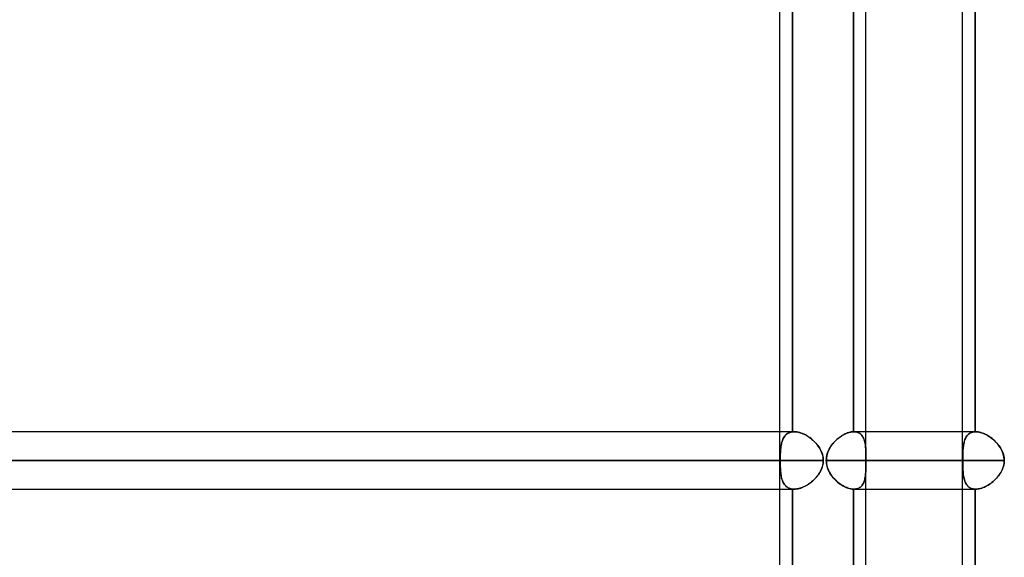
# Model space of a CAD drawing. Header units: millimetres. Extents: x -156 to 156, y -132 to 52.
# Tile 16 of 79: x -93 to -76, y -27 to -17. Entities that reach past the tile are written whole.
import ezdxf

# ---------------------------------------------------------------- set-up
doc = ezdxf.new("R2010")
doc.units = ezdxf.units.MM
doc.layers.add('MAIN-1', color=7, linetype='Continuous')

msp = doc.modelspace()

# ---------------------------------------------------------------- linework, layer by layer
at = {"layer": 'MAIN-1'}
for p, q in [((-78.623, -37.55), (-78.623, 0)), ((-80.123, -37.65), (-80.123, -0.905)), ((-76.941, -37.65), (-76.941, -0.905)), ((-76.941, -37.65), (-76.941, -1.125)), ((-80.123, -37.65), (-80.123, -1.375)), ((-79.903, -24.352), (-79.903, -12.548)), ((-79.903, -12.548), (-79.903, -24.352)), ((-78.842, -12.55), (-78.842, -24.35)), ((-78.842, -24.35), (-78.842, -12.55)), ((-78.623, -24.35), (-78.623, -12.55)), ((-76.721, -12.55), (-76.721, -24.35)), ((-76.721, -24.35), (-76.721, -12.55)), ((-80.123, -24.35), (-110, -24.35)), ((-79.873, -24.35), (-109.876, -24.35)), ((-79.873, -24.35), (-80.123, -24.35)), ((-80.078, -24.501), (-80.085, -24.521)), ((-80.085, -24.522), (-80.079, -24.502)), ((-80.079, -24.502), (-80.071, -24.483)), ((-80.071, -24.483), (-80.078, -24.501)), ((-80.062, -24.465), (-80.071, -24.483)), ((-80.071, -24.483), (-80.063, -24.466)), ((-80.063, -24.466), (-80.054, -24.449)), ((-80.053, -24.448), (-80.062, -24.465)), ((-80.054, -24.449), (-80.043, -24.433)), ((-80.043, -24.433), (-80.053, -24.448)), ((-80.031, -24.418), (-80.043, -24.433)), ((-80.043, -24.433), (-80.032, -24.419)), ((-80.032, -24.419), (-80.019, -24.405)), ((-80.019, -24.405), (-80.031, -24.418)), ((-80.005, -24.393), (-80.019, -24.405)), ((-80.019, -24.405), (-80.006, -24.393)), ((-80.006, -24.393), (-79.991, -24.383)), ((-79.991, -24.382), (-80.005, -24.393)), ((-79.975, -24.373), (-79.991, -24.382)), ((-79.991, -24.383), (-79.976, -24.374)), ((-79.976, -24.374), (-79.959, -24.366)), ((-79.959, -24.366), (-79.975, -24.373)), ((-79.941, -24.359), (-79.959, -24.366)), ((-79.959, -24.366), (-79.941, -24.36)), ((-79.922, -24.355), (-79.941, -24.359)), ((-79.941, -24.36), (-79.923, -24.355)), ((-79.923, -24.355), (-79.903, -24.352)), ((-79.903, -24.352), (-79.922, -24.355)), ((-79.903, -24.352), (-79.899, -24.351)), ((-79.899, -24.351), (-79.903, -24.352)), ((-79.899, -24.351), (-79.895, -24.351)), ((-79.895, -24.351), (-79.899, -24.351)), ((-79.895, -24.351), (-79.891, -24.351)), ((-79.891, -24.351), (-79.895, -24.351)), ((-79.891, -24.351), (-79.886, -24.35)), ((-79.886, -24.35), (-79.891, -24.351)), ((-79.886, -24.35), (-79.882, -24.35)), ((-79.882, -24.35), (-79.886, -24.35)), ((-79.882, -24.35), (-79.878, -24.35)), ((-79.878, -24.35), (-79.882, -24.35)), ((-79.878, -24.35), (-79.873, -24.35)), ((-79.873, -24.35), (-79.878, -24.35)), ((-79.873, -24.35), (-79.853, -24.351)), ((-79.85, -24.351), (-79.873, -24.35)), ((-79.853, -24.351), (-79.832, -24.353)), ((-79.826, -24.354), (-79.85, -24.351)), ((-79.832, -24.353), (-79.811, -24.356)), ((-79.802, -24.358), (-79.826, -24.354)), ((-79.811, -24.356), (-79.789, -24.361)), ((-79.777, -24.365), (-79.802, -24.358)), ((-79.789, -24.361), (-79.767, -24.368)), ((-79.752, -24.373), (-79.777, -24.365)), ((-79.767, -24.368), (-79.744, -24.375)), ((-79.727, -24.382), (-79.752, -24.373)), ((-79.744, -24.375), (-79.722, -24.384)), ((-79.702, -24.393), (-79.727, -24.382)), ((-79.722, -24.384), (-79.7, -24.395)), ((-79.677, -24.406), (-79.702, -24.393)), ((-79.7, -24.395), (-79.677, -24.406)), ((-79.677, -24.406), (-79.655, -24.418)), ((-79.652, -24.42), (-79.677, -24.406)), ((-79.655, -24.418), (-79.633, -24.432)), ((-79.627, -24.436), (-79.652, -24.42)), ((-79.633, -24.432), (-79.612, -24.446)), ((-79.603, -24.452), (-79.627, -24.436)), ((-79.612, -24.446), (-79.59, -24.462)), ((-79.579, -24.47), (-79.603, -24.452)), ((-79.59, -24.462), (-79.57, -24.478)), ((-79.556, -24.489), (-79.579, -24.47)), ((-79.57, -24.478), (-79.55, -24.495)), ((-79.534, -24.509), (-79.556, -24.489)), ((-79.55, -24.495), (-79.53, -24.513)), ((-79.513, -24.53), (-79.534, -24.509)), ((-79.53, -24.513), (-79.512, -24.532)), ((-79.179, -24.533), (-79.158, -24.512)), ((-79.147, -24.501), (-79.166, -24.519)), ((-79.158, -24.512), (-79.138, -24.492)), ((-79.128, -24.483), (-79.147, -24.501)), ((-79.138, -24.492), (-79.116, -24.473)), ((-79.108, -24.466), (-79.128, -24.483)), ((-79.116, -24.473), (-79.094, -24.455)), ((-79.088, -24.451), (-79.108, -24.466)), ((-79.094, -24.455), (-79.071, -24.438)), ((-79.068, -24.436), (-79.088, -24.451)), ((-79.071, -24.438), (-79.048, -24.423)), ((-79.047, -24.422), (-79.068, -24.436)), ((-79.048, -24.423), (-79.025, -24.409)), ((-79.026, -24.409), (-79.047, -24.422)), ((-79.005, -24.398), (-79.026, -24.409)), ((-79.025, -24.409), (-79.002, -24.396)), ((-78.984, -24.387), (-79.005, -24.398)), ((-79.002, -24.396), (-78.978, -24.384)), ((-78.963, -24.378), (-78.984, -24.387)), ((-78.978, -24.384), (-78.955, -24.375)), ((-78.942, -24.37), (-78.963, -24.378)), ((-78.955, -24.375), (-78.931, -24.366)), ((-78.921, -24.363), (-78.942, -24.37)), ((-78.931, -24.366), (-78.908, -24.36)), ((-78.901, -24.358), (-78.921, -24.363)), ((-78.908, -24.36), (-78.886, -24.355)), ((-78.881, -24.354), (-78.901, -24.358)), ((-78.886, -24.355), (-78.864, -24.352)), ((-78.861, -24.351), (-78.881, -24.354)), ((-78.864, -24.352), (-78.842, -24.35)), ((-78.842, -24.35), (-78.861, -24.351)), ((-78.841, -24.35), (-78.842, -24.35)), ((-78.842, -24.35), (-78.841, -24.35)), ((-78.84, -24.35), (-78.841, -24.35)), ((-78.841, -24.35), (-78.84, -24.35)), ((-78.839, -24.35), (-78.84, -24.35)), ((-78.84, -24.35), (-78.839, -24.35)), ((-78.838, -24.35), (-78.839, -24.35)), ((-78.839, -24.35), (-78.838, -24.35)), ((-78.837, -24.35), (-78.838, -24.35)), ((-78.838, -24.35), (-78.837, -24.35)), ((-78.836, -24.35), (-78.837, -24.35)), ((-78.837, -24.35), (-78.836, -24.35)), ((-78.835, -24.35), (-78.836, -24.35)), ((-78.836, -24.35), (-78.835, -24.35)), ((-78.814, -24.351), (-78.835, -24.35)), ((-78.835, -24.35), (-78.817, -24.351)), ((-76.714, -24.35), (-78.835, -24.35)), ((-76.941, -24.35), (-78.835, -24.35)), ((-78.817, -24.351), (-78.799, -24.353)), ((-78.795, -24.354), (-78.814, -24.351)), ((-78.799, -24.353), (-78.782, -24.356)), ((-78.776, -24.358), (-78.795, -24.354)), ((-78.782, -24.356), (-78.766, -24.361)), ((-78.758, -24.365), (-78.776, -24.358)), ((-78.766, -24.361), (-78.751, -24.368)), ((-78.742, -24.373), (-78.758, -24.365)), ((-78.751, -24.368), (-78.737, -24.375)), ((-78.727, -24.382), (-78.742, -24.373)), ((-78.737, -24.375), (-78.724, -24.384)), ((-78.713, -24.393), (-78.727, -24.382)), ((-78.724, -24.384), (-78.712, -24.395)), ((-78.7, -24.406), (-78.713, -24.393)), ((-78.712, -24.395), (-78.7, -24.406)), ((-78.689, -24.42), (-78.7, -24.406)), ((-78.7, -24.406), (-78.69, -24.418)), ((-78.69, -24.418), (-78.681, -24.432)), ((-78.678, -24.436), (-78.689, -24.42)), ((-78.681, -24.432), (-78.672, -24.446)), ((-78.669, -24.452), (-78.678, -24.436)), ((-78.672, -24.446), (-78.664, -24.462)), ((-78.661, -24.47), (-78.669, -24.452)), ((-78.664, -24.462), (-78.658, -24.478)), ((-78.654, -24.489), (-78.661, -24.47)), ((-78.658, -24.478), (-78.652, -24.495)), ((-78.648, -24.509), (-78.654, -24.489)), ((-78.652, -24.495), (-78.647, -24.513)), ((-78.642, -24.53), (-78.648, -24.509)), ((-78.647, -24.513), (-78.642, -24.532)), ((-78.623, -25.35), (-78.623, -24.35)), ((-76.714, -24.35), (-76.941, -24.35)), ((-76.915, -24.533), (-76.91, -24.512)), ((-76.906, -24.501), (-76.912, -24.519)), ((-76.91, -24.512), (-76.903, -24.492)), ((-76.9, -24.483), (-76.906, -24.501)), ((-76.903, -24.492), (-76.895, -24.473)), ((-76.893, -24.466), (-76.9, -24.483)), ((-76.895, -24.473), (-76.887, -24.455)), ((-76.885, -24.451), (-76.893, -24.466)), ((-76.887, -24.455), (-76.878, -24.438)), ((-76.876, -24.436), (-76.885, -24.451)), ((-76.878, -24.438), (-76.867, -24.423)), ((-76.866, -24.422), (-76.876, -24.436)), ((-76.867, -24.423), (-76.855, -24.409)), ((-76.856, -24.409), (-76.866, -24.422)), ((-76.845, -24.398), (-76.856, -24.409)), ((-76.855, -24.409), (-76.842, -24.396)), ((-76.832, -24.387), (-76.845, -24.398)), ((-76.842, -24.396), (-76.828, -24.384)), ((-76.819, -24.378), (-76.832, -24.387)), ((-76.828, -24.384), (-76.813, -24.375)), ((-76.805, -24.37), (-76.819, -24.378)), ((-76.813, -24.375), (-76.797, -24.366)), ((-76.79, -24.363), (-76.805, -24.37)), ((-76.797, -24.366), (-76.78, -24.36)), ((-76.774, -24.358), (-76.79, -24.363)), ((-76.78, -24.36), (-76.761, -24.355)), ((-76.757, -24.354), (-76.774, -24.358)), ((-76.761, -24.355), (-76.742, -24.352)), ((-76.739, -24.351), (-76.757, -24.354)), ((-76.742, -24.352), (-76.721, -24.35)), ((-76.721, -24.35), (-76.739, -24.351)), ((-76.72, -24.35), (-76.721, -24.35)), ((-76.721, -24.35), (-76.72, -24.35)), ((-76.719, -24.35), (-76.72, -24.35)), ((-76.72, -24.35), (-76.719, -24.35)), ((-76.718, -24.35), (-76.719, -24.35)), ((-76.719, -24.35), (-76.718, -24.35)), ((-76.717, -24.35), (-76.718, -24.35)), ((-76.718, -24.35), (-76.717, -24.35)), ((-76.716, -24.35), (-76.717, -24.35)), ((-76.717, -24.35), (-76.716, -24.35)), ((-76.715, -24.35), (-76.716, -24.35)), ((-76.716, -24.35), (-76.715, -24.35)), ((-76.714, -24.35), (-76.715, -24.35)), ((-76.715, -24.35), (-76.714, -24.35)), ((-76.692, -24.351), (-76.714, -24.35)), ((-76.714, -24.35), (-76.694, -24.351)), ((-76.694, -24.351), (-76.674, -24.353)), ((-76.669, -24.354), (-76.692, -24.351)), ((-76.674, -24.353), (-76.653, -24.356)), ((-76.645, -24.358), (-76.669, -24.354)), ((-76.653, -24.356), (-76.632, -24.361)), ((-76.621, -24.365), (-76.645, -24.358)), ((-76.632, -24.361), (-76.611, -24.368)), ((-76.596, -24.373), (-76.621, -24.365)), ((-76.611, -24.368), (-76.589, -24.375)), ((-76.572, -24.382), (-76.596, -24.373)), ((-76.589, -24.375), (-76.567, -24.384)), ((-76.547, -24.393), (-76.572, -24.382)), ((-76.567, -24.384), (-76.545, -24.395)), ((-76.522, -24.406), (-76.547, -24.393)), ((-76.545, -24.395), (-76.523, -24.406)), ((-76.523, -24.406), (-76.501, -24.418)), ((-76.498, -24.42), (-76.522, -24.406)), ((-76.501, -24.418), (-76.48, -24.432)), ((-76.474, -24.436), (-76.498, -24.42)), ((-76.48, -24.432), (-76.458, -24.446)), ((-76.45, -24.452), (-76.474, -24.436)), ((-76.458, -24.446), (-76.438, -24.462)), ((-76.427, -24.47), (-76.45, -24.452)), ((-76.438, -24.462), (-76.417, -24.478)), ((-76.404, -24.489), (-76.427, -24.47)), ((-76.417, -24.478), (-76.397, -24.495)), ((-76.382, -24.509), (-76.404, -24.489)), ((-76.397, -24.495), (-76.378, -24.513)), ((-76.361, -24.53), (-76.382, -24.509)), ((-76.378, -24.513), (-76.36, -24.532)), ((-80.112, -24.685), (-80.114, -24.711)), ((-80.114, -24.712), (-80.112, -24.685)), ((-80.11, -24.659), (-80.112, -24.685)), ((-80.112, -24.685), (-80.11, -24.66)), ((-80.108, -24.634), (-80.11, -24.659)), ((-80.11, -24.66), (-80.108, -24.635)), ((-80.104, -24.61), (-80.108, -24.634)), ((-80.108, -24.635), (-80.105, -24.611)), ((-80.105, -24.611), (-80.101, -24.587)), ((-80.101, -24.586), (-80.104, -24.61)), ((-80.096, -24.564), (-80.101, -24.586)), ((-80.101, -24.587), (-80.096, -24.565)), ((-80.091, -24.542), (-80.096, -24.564)), ((-80.096, -24.565), (-80.091, -24.543)), ((-80.085, -24.521), (-80.091, -24.542)), ((-80.091, -24.543), (-80.085, -24.522)), ((-79.492, -24.552), (-79.513, -24.53)), ((-79.512, -24.532), (-79.494, -24.551)), ((-79.494, -24.551), (-79.477, -24.57)), ((-79.473, -24.575), (-79.492, -24.552)), ((-79.477, -24.57), (-79.461, -24.591)), ((-79.454, -24.6), (-79.473, -24.575)), ((-79.461, -24.591), (-79.446, -24.612)), ((-79.437, -24.625), (-79.454, -24.6)), ((-79.446, -24.612), (-79.432, -24.633)), ((-79.422, -24.65), (-79.437, -24.625)), ((-79.432, -24.633), (-79.419, -24.655)), ((-79.408, -24.677), (-79.422, -24.65)), ((-79.419, -24.655), (-79.407, -24.678)), ((-79.395, -24.704), (-79.408, -24.677)), ((-79.407, -24.678), (-79.397, -24.701)), ((-79.287, -24.706), (-79.276, -24.679)), ((-79.272, -24.67), (-79.283, -24.695)), ((-79.276, -24.679), (-79.263, -24.653)), ((-79.26, -24.646), (-79.272, -24.67)), ((-79.263, -24.653), (-79.249, -24.627)), ((-79.247, -24.623), (-79.26, -24.646)), ((-79.249, -24.627), (-79.233, -24.602)), ((-79.232, -24.601), (-79.247, -24.623)), ((-79.233, -24.602), (-79.216, -24.578)), ((-79.217, -24.579), (-79.232, -24.601)), ((-79.201, -24.559), (-79.217, -24.579)), ((-79.216, -24.578), (-79.198, -24.555)), ((-79.184, -24.538), (-79.201, -24.559)), ((-79.198, -24.555), (-79.179, -24.533)), ((-79.166, -24.519), (-79.184, -24.538)), ((-78.638, -24.552), (-78.642, -24.53)), ((-78.642, -24.532), (-78.638, -24.551)), ((-78.638, -24.551), (-78.635, -24.57)), ((-78.634, -24.575), (-78.638, -24.552)), ((-78.635, -24.57), (-78.632, -24.591)), ((-78.631, -24.6), (-78.634, -24.575)), ((-78.632, -24.591), (-78.63, -24.612)), ((-78.629, -24.625), (-78.631, -24.6)), ((-78.63, -24.612), (-78.628, -24.633)), ((-78.627, -24.65), (-78.629, -24.625)), ((-78.628, -24.633), (-78.627, -24.655)), ((-78.626, -24.677), (-78.627, -24.65)), ((-78.627, -24.655), (-78.626, -24.678)), ((-78.625, -24.704), (-78.626, -24.677)), ((-78.626, -24.678), (-78.625, -24.701)), ((-76.936, -24.706), (-76.934, -24.679)), ((-76.934, -24.67), (-76.935, -24.695)), ((-76.932, -24.646), (-76.934, -24.67)), ((-76.934, -24.679), (-76.933, -24.653)), ((-76.933, -24.653), (-76.93, -24.627)), ((-76.93, -24.623), (-76.932, -24.646)), ((-76.927, -24.601), (-76.93, -24.623)), ((-76.93, -24.627), (-76.928, -24.602)), ((-76.928, -24.602), (-76.924, -24.578)), ((-76.924, -24.579), (-76.927, -24.601)), ((-76.924, -24.578), (-76.92, -24.555)), ((-76.921, -24.559), (-76.924, -24.579)), ((-76.916, -24.538), (-76.921, -24.559)), ((-76.92, -24.555), (-76.915, -24.533)), ((-76.912, -24.519), (-76.916, -24.538)), ((-76.34, -24.552), (-76.361, -24.53)), ((-76.36, -24.532), (-76.342, -24.551)), ((-76.342, -24.551), (-76.325, -24.57)), ((-76.321, -24.575), (-76.34, -24.552)), ((-76.325, -24.57), (-76.309, -24.591)), ((-76.303, -24.6), (-76.321, -24.575)), ((-76.309, -24.591), (-76.294, -24.612)), ((-76.286, -24.625), (-76.303, -24.6)), ((-76.294, -24.612), (-76.281, -24.633)), ((-76.27, -24.65), (-76.286, -24.625)), ((-76.281, -24.633), (-76.268, -24.655)), ((-76.256, -24.677), (-76.27, -24.65)), ((-76.268, -24.655), (-76.256, -24.678)), ((-76.244, -24.704), (-76.256, -24.677)), ((-76.256, -24.678), (-76.245, -24.701)), ((-110.5, -24.85), (-80.123, -24.85)), ((-80.117, -24.85), (-110.5, -24.85)), ((-79.366, -24.85), (-109.5, -24.85)), ((-109.5, -24.85), (-79.366, -24.85)), ((-80.116, -24.766), (-80.117, -24.794)), ((-80.117, -24.794), (-80.116, -24.766)), ((-80.117, -24.794), (-80.117, -24.822)), ((-80.117, -24.822), (-80.117, -24.794)), ((-80.117, -24.822), (-80.117, -24.85)), ((-80.117, -24.85), (-80.117, -24.822)), ((-80.117, -24.85), (-80.117, -24.878)), ((-80.117, -24.878), (-80.117, -24.85)), ((-80.115, -24.738), (-80.116, -24.766)), ((-80.116, -24.766), (-80.115, -24.738)), ((-80.114, -24.711), (-80.115, -24.738)), ((-80.115, -24.738), (-80.114, -24.712)), ((-79.397, -24.701), (-79.388, -24.725)), ((-79.385, -24.732), (-79.395, -24.704)), ((-79.388, -24.725), (-79.38, -24.75)), ((-79.377, -24.761), (-79.385, -24.732)), ((-79.38, -24.75), (-79.374, -24.775)), ((-79.371, -24.79), (-79.377, -24.761)), ((-79.374, -24.775), (-79.369, -24.8)), ((-79.367, -24.82), (-79.371, -24.79)), ((-79.369, -24.8), (-79.367, -24.825)), ((-79.366, -24.85), (-79.367, -24.82)), ((-79.367, -24.825), (-79.366, -24.85)), ((-79.367, -24.877), (-79.366, -24.85)), ((-79.366, -24.85), (-79.367, -24.874)), ((-79.314, -24.85), (-79.313, -24.821)), ((-79.313, -24.824), (-79.314, -24.85)), ((-79.314, -24.85), (-76.941, -24.85)), ((-79.313, -24.875), (-79.314, -24.85)), ((-79.314, -24.85), (-79.313, -24.879)), ((-76.938, -24.85), (-79.314, -24.85)), ((-79.313, -24.821), (-79.31, -24.791)), ((-79.31, -24.797), (-79.313, -24.824)), ((-79.31, -24.791), (-79.304, -24.762)), ((-79.306, -24.771), (-79.31, -24.797)), ((-79.3, -24.745), (-79.306, -24.771)), ((-79.304, -24.762), (-79.297, -24.734)), ((-79.292, -24.72), (-79.3, -24.745)), ((-79.297, -24.734), (-79.287, -24.706)), ((-79.283, -24.695), (-79.292, -24.72)), ((-78.625, -24.701), (-78.624, -24.725)), ((-78.624, -24.732), (-78.625, -24.704)), ((-78.624, -24.725), (-78.624, -24.75)), ((-78.624, -24.761), (-78.624, -24.732)), ((-78.624, -24.75), (-78.623, -24.775)), ((-78.623, -24.79), (-78.624, -24.761)), ((-78.623, -24.775), (-78.623, -24.8)), ((-78.623, -24.82), (-78.623, -24.79)), ((-78.623, -24.8), (-78.623, -24.825)), ((-78.623, -24.85), (-78.623, -24.82)), ((-78.623, -24.825), (-78.623, -24.85)), ((-78.623, -24.85), (-78.623, -24.876)), ((-76.215, -24.85), (-78.623, -24.85)), ((-78.623, -24.85), (-76.215, -24.85)), ((-78.623, -24.876), (-78.623, -24.85)), ((-76.938, -24.762), (-76.937, -24.734)), ((-76.937, -24.745), (-76.938, -24.771)), ((-76.938, -24.791), (-76.938, -24.762)), ((-76.938, -24.771), (-76.938, -24.797)), ((-76.938, -24.821), (-76.938, -24.791)), ((-76.938, -24.797), (-76.938, -24.824)), ((-76.938, -24.85), (-76.938, -24.821)), ((-76.938, -24.824), (-76.938, -24.85)), ((-76.938, -24.85), (-76.938, -24.879)), ((-76.938, -24.875), (-76.938, -24.85)), ((-76.937, -24.734), (-76.936, -24.706)), ((-76.936, -24.72), (-76.937, -24.745)), ((-76.935, -24.695), (-76.936, -24.72)), ((-76.245, -24.701), (-76.236, -24.725)), ((-76.234, -24.732), (-76.244, -24.704)), ((-76.236, -24.725), (-76.229, -24.75)), ((-76.226, -24.761), (-76.234, -24.732)), ((-76.229, -24.75), (-76.222, -24.775)), ((-76.22, -24.79), (-76.226, -24.761)), ((-76.222, -24.775), (-76.218, -24.8)), ((-76.216, -24.82), (-76.22, -24.79)), ((-76.218, -24.8), (-76.215, -24.825)), ((-76.215, -24.85), (-76.216, -24.82)), ((-76.216, -24.876), (-76.215, -24.85)), ((-76.215, -24.825), (-76.215, -24.85)), ((-76.215, -24.85), (-76.215, -24.876)), ((-80.117, -24.878), (-80.117, -24.906)), ((-80.117, -24.906), (-80.117, -24.878)), ((-80.117, -24.906), (-80.116, -24.934)), ((-80.116, -24.934), (-80.117, -24.906)), ((-80.116, -24.934), (-80.115, -24.961)), ((-80.115, -24.961), (-80.116, -24.934)), ((-80.115, -24.961), (-80.114, -24.988)), ((-80.114, -24.988), (-80.115, -24.961)), ((-80.114, -24.988), (-80.112, -25.014)), ((-80.112, -25.015), (-80.114, -24.988)), ((-80.112, -25.014), (-80.11, -25.04)), ((-80.11, -25.04), (-80.112, -25.015)), ((-79.413, -25.034), (-79.401, -25.009)), ((-79.403, -25.012), (-79.413, -25.034)), ((-79.393, -24.99), (-79.403, -25.012)), ((-79.401, -25.009), (-79.391, -24.984)), ((-79.385, -24.968), (-79.393, -24.99)), ((-79.391, -24.984), (-79.382, -24.958)), ((-79.378, -24.945), (-79.385, -24.968)), ((-79.382, -24.958), (-79.375, -24.931)), ((-79.373, -24.921), (-79.378, -24.945)), ((-79.375, -24.931), (-79.37, -24.904)), ((-79.369, -24.898), (-79.373, -24.921)), ((-79.37, -24.904), (-79.367, -24.877)), ((-79.367, -24.874), (-79.369, -24.898)), ((-79.311, -24.901), (-79.313, -24.875)), ((-79.313, -24.879), (-79.31, -24.908)), ((-79.307, -24.926), (-79.311, -24.901)), ((-79.31, -24.908), (-79.304, -24.937)), ((-79.301, -24.951), (-79.307, -24.926)), ((-79.304, -24.937), (-79.297, -24.965)), ((-79.294, -24.976), (-79.301, -24.951)), ((-79.297, -24.965), (-79.287, -24.993)), ((-79.285, -25), (-79.294, -24.976)), ((-79.287, -24.993), (-79.276, -25.02)), ((-79.275, -25.024), (-79.285, -25)), ((-79.276, -25.02), (-79.263, -25.047)), ((-79.263, -25.047), (-79.275, -25.024)), ((-78.626, -25.027), (-78.627, -25.05)), ((-78.625, -25.003), (-78.626, -25.027)), ((-78.626, -25.029), (-78.625, -25.004)), ((-78.624, -24.979), (-78.625, -25.003)), ((-78.625, -25.004), (-78.624, -24.98)), ((-78.623, -24.928), (-78.624, -24.954)), ((-78.624, -24.954), (-78.623, -24.928)), ((-78.624, -24.954), (-78.624, -24.979)), ((-78.624, -24.98), (-78.624, -24.954)), ((-78.623, -24.876), (-78.623, -24.902)), ((-78.623, -24.903), (-78.623, -24.876)), ((-78.623, -24.902), (-78.623, -24.928)), ((-78.623, -24.928), (-78.623, -24.903)), ((-76.938, -24.901), (-76.938, -24.875)), ((-76.938, -24.879), (-76.938, -24.908)), ((-76.938, -24.926), (-76.938, -24.901)), ((-76.938, -24.908), (-76.938, -24.937)), ((-76.937, -24.951), (-76.938, -24.926)), ((-76.938, -24.937), (-76.937, -24.965)), ((-76.937, -24.976), (-76.937, -24.951)), ((-76.937, -24.965), (-76.936, -24.993)), ((-76.936, -25), (-76.937, -24.976)), ((-76.936, -24.993), (-76.935, -25.02)), ((-76.934, -25.024), (-76.936, -25)), ((-76.935, -25.02), (-76.933, -25.047)), ((-76.933, -25.047), (-76.934, -25.024)), ((-76.258, -25.027), (-76.271, -25.05)), ((-76.259, -25.029), (-76.248, -25.004)), ((-76.247, -25.003), (-76.258, -25.027)), ((-76.248, -25.004), (-76.238, -24.98)), ((-76.238, -24.979), (-76.247, -25.003)), ((-76.238, -24.98), (-76.23, -24.954)), ((-76.23, -24.954), (-76.238, -24.979)), ((-76.23, -24.954), (-76.223, -24.928)), ((-76.223, -24.928), (-76.23, -24.954)), ((-76.218, -24.902), (-76.223, -24.928)), ((-76.223, -24.928), (-76.218, -24.903)), ((-76.218, -24.903), (-76.216, -24.876)), ((-76.215, -24.876), (-76.218, -24.902)), ((-80.11, -25.04), (-80.108, -25.065)), ((-80.108, -25.065), (-80.11, -25.04)), ((-80.108, -25.065), (-80.105, -25.089)), ((-80.105, -25.09), (-80.108, -25.065)), ((-80.105, -25.089), (-80.101, -25.112)), ((-80.101, -25.113), (-80.105, -25.09)), ((-80.101, -25.112), (-80.097, -25.135)), ((-80.096, -25.135), (-80.101, -25.113)), ((-80.097, -25.135), (-80.091, -25.157)), ((-80.091, -25.157), (-80.096, -25.135)), ((-80.091, -25.157), (-80.086, -25.177)), ((-80.085, -25.178), (-80.091, -25.157)), ((-80.086, -25.177), (-80.079, -25.197)), ((-80.079, -25.198), (-80.085, -25.178)), ((-80.079, -25.197), (-80.071, -25.216)), ((-80.071, -25.217), (-80.079, -25.198)), ((-79.551, -25.206), (-79.53, -25.187)), ((-79.532, -25.188), (-79.55, -25.205)), ((-79.514, -25.171), (-79.532, -25.188)), ((-79.53, -25.187), (-79.511, -25.168)), ((-79.497, -25.153), (-79.514, -25.171)), ((-79.511, -25.168), (-79.492, -25.147)), ((-79.481, -25.134), (-79.497, -25.153)), ((-79.492, -25.147), (-79.474, -25.126)), ((-79.465, -25.115), (-79.481, -25.134)), ((-79.474, -25.126), (-79.457, -25.104)), ((-79.451, -25.095), (-79.465, -25.115)), ((-79.457, -25.104), (-79.441, -25.082)), ((-79.437, -25.075), (-79.451, -25.095)), ((-79.441, -25.082), (-79.427, -25.058)), ((-79.425, -25.055), (-79.437, -25.075)), ((-79.427, -25.058), (-79.413, -25.034)), ((-79.413, -25.034), (-79.425, -25.055)), ((-79.251, -25.069), (-79.263, -25.047)), ((-79.263, -25.047), (-79.249, -25.072)), ((-79.238, -25.091), (-79.251, -25.069)), ((-79.249, -25.072), (-79.233, -25.097)), ((-79.223, -25.112), (-79.238, -25.091)), ((-79.233, -25.097), (-79.216, -25.121)), ((-79.208, -25.133), (-79.223, -25.112)), ((-79.216, -25.121), (-79.198, -25.144)), ((-79.192, -25.152), (-79.208, -25.133)), ((-79.198, -25.144), (-79.179, -25.167)), ((-79.175, -25.171), (-79.192, -25.152)), ((-79.179, -25.167), (-79.159, -25.188)), ((-79.157, -25.19), (-79.175, -25.171)), ((-79.159, -25.188), (-79.138, -25.208)), ((-79.139, -25.207), (-79.157, -25.19)), ((-78.649, -25.197), (-78.655, -25.215)), ((-78.655, -25.215), (-78.649, -25.197)), ((-78.644, -25.178), (-78.649, -25.197)), ((-78.649, -25.197), (-78.644, -25.178)), ((-78.64, -25.158), (-78.644, -25.178)), ((-78.644, -25.178), (-78.64, -25.159)), ((-78.636, -25.138), (-78.64, -25.158)), ((-78.64, -25.159), (-78.636, -25.139)), ((-78.633, -25.117), (-78.636, -25.138)), ((-78.636, -25.139), (-78.633, -25.118)), ((-78.631, -25.095), (-78.633, -25.117)), ((-78.633, -25.118), (-78.631, -25.097)), ((-78.629, -25.073), (-78.631, -25.095)), ((-78.631, -25.097), (-78.629, -25.075)), ((-78.627, -25.05), (-78.629, -25.073)), ((-78.629, -25.075), (-78.627, -25.052)), ((-78.627, -25.052), (-78.626, -25.029)), ((-76.933, -25.047), (-76.93, -25.072)), ((-76.931, -25.069), (-76.933, -25.047)), ((-76.928, -25.091), (-76.931, -25.069)), ((-76.93, -25.072), (-76.928, -25.097)), ((-76.926, -25.112), (-76.928, -25.091)), ((-76.928, -25.097), (-76.924, -25.121)), ((-76.922, -25.133), (-76.926, -25.112)), ((-76.924, -25.121), (-76.92, -25.144)), ((-76.919, -25.152), (-76.922, -25.133)), ((-76.92, -25.144), (-76.915, -25.167)), ((-76.914, -25.171), (-76.919, -25.152)), ((-76.915, -25.167), (-76.91, -25.188)), ((-76.909, -25.19), (-76.914, -25.171)), ((-76.91, -25.188), (-76.903, -25.208)), ((-76.903, -25.207), (-76.909, -25.19)), ((-76.409, -25.215), (-76.389, -25.197)), ((-76.389, -25.197), (-76.409, -25.215)), ((-76.389, -25.197), (-76.369, -25.178)), ((-76.369, -25.178), (-76.389, -25.197)), ((-76.35, -25.158), (-76.369, -25.178)), ((-76.369, -25.178), (-76.351, -25.159)), ((-76.351, -25.159), (-76.333, -25.139)), ((-76.332, -25.138), (-76.35, -25.158)), ((-76.333, -25.139), (-76.316, -25.118)), ((-76.315, -25.117), (-76.332, -25.138)), ((-76.316, -25.118), (-76.3, -25.097)), ((-76.299, -25.095), (-76.315, -25.117)), ((-76.3, -25.097), (-76.285, -25.075)), ((-76.284, -25.073), (-76.299, -25.095)), ((-76.285, -25.075), (-76.272, -25.052)), ((-76.271, -25.05), (-76.284, -25.073)), ((-76.272, -25.052), (-76.259, -25.029)), ((-110, -25.35), (-80.123, -25.35)), ((-109.876, -25.35), (-79.873, -25.35)), ((-80.123, -25.35), (-79.873, -25.35)), ((-80.071, -25.216), (-80.063, -25.234)), ((-80.063, -25.235), (-80.071, -25.217)), ((-80.063, -25.234), (-80.054, -25.251)), ((-80.053, -25.251), (-80.063, -25.235)), ((-80.054, -25.251), (-80.043, -25.267)), ((-80.043, -25.267), (-80.053, -25.251)), ((-80.043, -25.267), (-80.032, -25.281)), ((-80.032, -25.282), (-80.043, -25.267)), ((-80.032, -25.281), (-80.02, -25.294)), ((-80.019, -25.295), (-80.032, -25.282)), ((-80.02, -25.294), (-80.006, -25.306)), ((-80.006, -25.307), (-80.019, -25.295)), ((-80.006, -25.306), (-79.991, -25.317)), ((-79.991, -25.317), (-80.006, -25.307)), ((-79.991, -25.317), (-79.976, -25.326)), ((-79.976, -25.327), (-79.991, -25.317)), ((-79.976, -25.326), (-79.959, -25.334)), ((-79.959, -25.334), (-79.976, -25.327)), ((-79.959, -25.334), (-79.941, -25.34)), ((-79.941, -25.341), (-79.959, -25.334)), ((-79.941, -25.34), (-79.923, -25.345)), ((-79.923, -25.345), (-79.941, -25.341)), ((-79.923, -25.345), (-79.903, -25.348)), ((-79.903, -25.348), (-79.923, -25.345)), ((-79.903, -25.348), (-79.898, -25.349)), ((-79.898, -25.349), (-79.903, -25.348)), ((-79.903, -37.152), (-79.903, -25.348)), ((-79.903, -25.348), (-79.903, -37.152)), ((-79.898, -25.349), (-79.893, -25.349)), ((-79.893, -25.349), (-79.898, -25.349)), ((-79.893, -25.349), (-79.888, -25.35)), ((-79.888, -25.35), (-79.893, -25.349)), ((-79.888, -25.35), (-79.883, -25.35)), ((-79.883, -25.35), (-79.888, -25.35)), ((-79.883, -25.35), (-79.878, -25.35)), ((-79.878, -25.35), (-79.883, -25.35)), ((-79.878, -25.35), (-79.873, -25.35)), ((-79.873, -25.35), (-79.878, -25.35)), ((-79.873, -25.35), (-79.851, -25.349)), ((-79.854, -25.349), (-79.873, -25.35)), ((-79.834, -25.347), (-79.854, -25.349)), ((-79.851, -25.349), (-79.829, -25.347)), ((-79.814, -25.344), (-79.834, -25.347)), ((-79.829, -25.347), (-79.806, -25.343)), ((-79.794, -25.34), (-79.814, -25.344)), ((-79.806, -25.343), (-79.783, -25.337)), ((-79.774, -25.334), (-79.794, -25.34)), ((-79.783, -25.337), (-79.759, -25.33)), ((-79.753, -25.328), (-79.774, -25.334)), ((-79.759, -25.33), (-79.735, -25.321)), ((-79.732, -25.32), (-79.753, -25.328)), ((-79.735, -25.321), (-79.712, -25.311)), ((-79.711, -25.311), (-79.732, -25.32)), ((-79.712, -25.311), (-79.688, -25.3)), ((-79.69, -25.301), (-79.711, -25.311)), ((-79.669, -25.29), (-79.69, -25.301)), ((-79.688, -25.3), (-79.664, -25.287)), ((-79.649, -25.278), (-79.669, -25.29)), ((-79.664, -25.287), (-79.641, -25.273)), ((-79.628, -25.265), (-79.649, -25.278)), ((-79.641, -25.273), (-79.617, -25.258)), ((-79.608, -25.251), (-79.628, -25.265)), ((-79.617, -25.258), (-79.595, -25.242)), ((-79.588, -25.237), (-79.608, -25.251)), ((-79.595, -25.242), (-79.573, -25.224)), ((-79.569, -25.221), (-79.588, -25.237)), ((-79.573, -25.224), (-79.551, -25.206)), ((-79.55, -25.205), (-79.569, -25.221)), ((-79.12, -25.224), (-79.139, -25.207)), ((-79.138, -25.208), (-79.117, -25.227)), ((-79.101, -25.24), (-79.12, -25.224)), ((-79.117, -25.227), (-79.095, -25.245)), ((-79.081, -25.255), (-79.101, -25.24)), ((-79.095, -25.245), (-79.072, -25.262)), ((-79.061, -25.269), (-79.081, -25.255)), ((-79.072, -25.262), (-79.049, -25.277)), ((-79.041, -25.282), (-79.061, -25.269)), ((-79.049, -25.277), (-79.025, -25.291)), ((-79.021, -25.294), (-79.041, -25.282)), ((-79.025, -25.291), (-79.002, -25.304)), ((-79, -25.305), (-79.021, -25.294)), ((-79.002, -25.304), (-78.978, -25.315)), ((-78.98, -25.315), (-79, -25.305)), ((-78.959, -25.323), (-78.98, -25.315)), ((-78.978, -25.315), (-78.955, -25.325)), ((-78.939, -25.331), (-78.959, -25.323)), ((-78.955, -25.325), (-78.931, -25.334)), ((-78.919, -25.337), (-78.939, -25.331)), ((-78.931, -25.334), (-78.908, -25.34)), ((-78.899, -25.342), (-78.919, -25.337)), ((-78.908, -25.34), (-78.886, -25.345)), ((-78.88, -25.346), (-78.899, -25.342)), ((-78.886, -25.345), (-78.864, -25.348)), ((-78.861, -25.349), (-78.88, -25.346)), ((-78.864, -25.348), (-78.842, -25.35)), ((-78.842, -25.35), (-78.861, -25.349)), ((-78.841, -25.35), (-78.842, -25.35)), ((-78.842, -25.35), (-78.841, -25.35)), ((-78.842, -25.35), (-78.842, -37.15)), ((-78.842, -37.15), (-78.842, -25.35)), ((-78.84, -25.35), (-78.841, -25.35)), ((-78.841, -25.35), (-78.84, -25.35)), ((-78.839, -25.35), (-78.84, -25.35)), ((-78.84, -25.35), (-78.839, -25.35)), ((-78.838, -25.35), (-78.839, -25.35)), ((-78.839, -25.35), (-78.838, -25.35)), ((-78.836, -25.35), (-78.838, -25.35)), ((-78.838, -25.35), (-78.836, -25.35)), ((-78.835, -25.35), (-78.836, -25.35)), ((-78.836, -25.35), (-78.835, -25.35)), ((-78.816, -25.349), (-78.835, -25.35)), ((-78.835, -25.35), (-78.816, -25.349)), ((-78.835, -25.35), (-76.941, -25.35)), ((-78.835, -25.35), (-76.714, -25.35)), ((-78.798, -25.347), (-78.816, -25.349)), ((-78.816, -25.349), (-78.798, -25.347)), ((-78.781, -25.343), (-78.798, -25.347)), ((-78.798, -25.347), (-78.781, -25.343)), ((-78.764, -25.338), (-78.781, -25.343)), ((-78.781, -25.343), (-78.765, -25.338)), ((-78.765, -25.338), (-78.749, -25.331)), ((-78.749, -25.331), (-78.764, -25.338)), ((-78.735, -25.323), (-78.749, -25.331)), ((-78.749, -25.331), (-78.735, -25.323)), ((-78.721, -25.314), (-78.735, -25.323)), ((-78.735, -25.323), (-78.721, -25.314)), ((-78.709, -25.303), (-78.721, -25.314)), ((-78.721, -25.314), (-78.709, -25.303)), ((-78.698, -25.291), (-78.709, -25.303)), ((-78.709, -25.303), (-78.698, -25.291)), ((-78.687, -25.278), (-78.698, -25.291)), ((-78.698, -25.291), (-78.687, -25.278)), ((-78.678, -25.264), (-78.687, -25.278)), ((-78.687, -25.278), (-78.678, -25.264)), ((-78.678, -25.264), (-78.669, -25.248)), ((-78.669, -25.249), (-78.678, -25.264)), ((-78.662, -25.232), (-78.669, -25.249)), ((-78.669, -25.248), (-78.662, -25.232)), ((-78.655, -25.215), (-78.662, -25.232)), ((-78.662, -25.232), (-78.655, -25.215)), ((-78.623, -37.15), (-78.623, -25.35)), ((-76.941, -25.35), (-76.714, -25.35)), ((-76.897, -25.224), (-76.903, -25.207)), ((-76.903, -25.208), (-76.896, -25.227)), ((-76.89, -25.24), (-76.897, -25.224)), ((-76.896, -25.227), (-76.887, -25.245)), ((-76.882, -25.255), (-76.89, -25.24)), ((-76.887, -25.245), (-76.878, -25.262)), ((-76.873, -25.269), (-76.882, -25.255)), ((-76.878, -25.262), (-76.867, -25.277)), ((-76.863, -25.282), (-76.873, -25.269)), ((-76.867, -25.277), (-76.856, -25.291)), ((-76.853, -25.294), (-76.863, -25.282)), ((-76.856, -25.291), (-76.843, -25.304)), ((-76.842, -25.305), (-76.853, -25.294)), ((-76.843, -25.304), (-76.829, -25.315)), ((-76.83, -25.315), (-76.842, -25.305)), ((-76.817, -25.323), (-76.83, -25.315)), ((-76.829, -25.315), (-76.813, -25.325)), ((-76.803, -25.331), (-76.817, -25.323)), ((-76.813, -25.325), (-76.797, -25.334)), ((-76.788, -25.337), (-76.803, -25.331)), ((-76.797, -25.334), (-76.78, -25.34)), ((-76.772, -25.342), (-76.788, -25.337)), ((-76.78, -25.34), (-76.761, -25.345)), ((-76.756, -25.346), (-76.772, -25.342)), ((-76.761, -25.345), (-76.742, -25.348)), ((-76.739, -25.349), (-76.756, -25.346)), ((-76.742, -25.348), (-76.721, -25.35)), ((-76.721, -25.35), (-76.739, -25.349)), ((-76.721, -25.35), (-76.72, -25.35)), ((-76.72, -25.35), (-76.721, -25.35)), ((-76.721, -25.35), (-76.721, -37.15)), ((-76.721, -37.15), (-76.721, -25.35)), ((-76.72, -25.35), (-76.719, -25.35)), ((-76.719, -25.35), (-76.72, -25.35)), ((-76.719, -25.35), (-76.717, -25.35)), ((-76.717, -25.35), (-76.719, -25.35)), ((-76.717, -25.35), (-76.716, -25.35)), ((-76.716, -25.35), (-76.717, -25.35)), ((-76.716, -25.35), (-76.715, -25.35)), ((-76.715, -25.35), (-76.716, -25.35)), ((-76.715, -25.35), (-76.714, -25.35)), ((-76.714, -25.35), (-76.715, -25.35)), ((-76.714, -25.35), (-76.693, -25.349)), ((-76.693, -25.349), (-76.714, -25.35)), ((-76.693, -25.349), (-76.673, -25.347)), ((-76.672, -25.347), (-76.693, -25.349)), ((-76.673, -25.347), (-76.651, -25.343)), ((-76.651, -25.343), (-76.672, -25.347)), ((-76.651, -25.343), (-76.63, -25.338)), ((-76.629, -25.338), (-76.651, -25.343)), ((-76.63, -25.338), (-76.607, -25.331)), ((-76.607, -25.331), (-76.629, -25.338)), ((-76.607, -25.331), (-76.585, -25.323)), ((-76.585, -25.323), (-76.607, -25.331)), ((-76.585, -25.323), (-76.562, -25.314)), ((-76.563, -25.314), (-76.585, -25.323)), ((-76.54, -25.303), (-76.563, -25.314)), ((-76.562, -25.314), (-76.54, -25.303)), ((-76.54, -25.303), (-76.517, -25.291)), ((-76.517, -25.291), (-76.54, -25.303)), ((-76.517, -25.291), (-76.495, -25.278)), ((-76.495, -25.278), (-76.517, -25.291)), ((-76.495, -25.278), (-76.473, -25.264)), ((-76.473, -25.264), (-76.495, -25.278)), ((-76.473, -25.264), (-76.451, -25.248)), ((-76.451, -25.249), (-76.473, -25.264)), ((-76.451, -25.248), (-76.429, -25.232)), ((-76.43, -25.232), (-76.451, -25.249)), ((-76.409, -25.215), (-76.43, -25.232)), ((-76.429, -25.232), (-76.409, -25.215))]:
    msp.add_line(p, q, dxfattribs=at)

doc.saveas('drawing.dxf')
